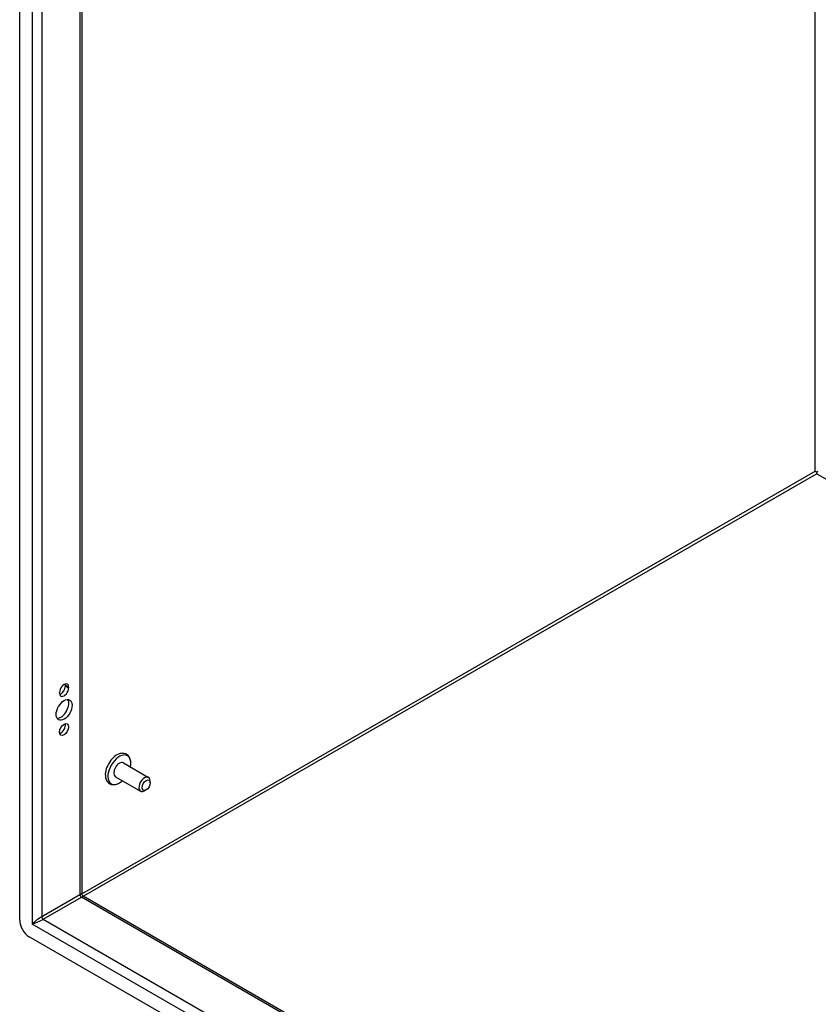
# Model space of a CAD drawing. Header units: inches. Extents: x 25 to 246, y 20 to 159.
# Tile 68 of 112: x 209 to 221, y 84 to 98. Entities that reach past the tile are written whole.
import ezdxf

# ---------------------------------------------------------------- set-up
doc = ezdxf.new("R2010")
doc.units = ezdxf.units.IN
doc.header["$MEASUREMENT"] = 0
doc.layers.add('Visible Edges(ANSI)', color=7, linetype='Continuous', lineweight=25)
doc.layers.add('Visible Tangent Edges(ANSI)', color=7, linetype='Continuous', lineweight=25)

msp = doc.modelspace()

# ---------------------------------------------------------------- linework, layer by layer
at = {"layer": 'Visible Edges(ANSI)'}
for p, q in [((209.434, 84.843), (209.434, 118.022)), ((210.339, 117.419), (210.339, 85.223)), ((221.033, 91.361), (221.033, 91.336)), ((210.098, 88.25), (210.098, 88.26)), ((210.146, 88.233), (210.146, 88.222)), ((210.014, 88.146), (210.014, 88.156)), ((210.942, 87.132), (211.309, 86.921)), ((210.826, 86.931), (211.193, 86.719)), ((211.334, 86.842), (211.334, 86.867)), ((211.274, 86.738), (211.252, 86.725)), ((210.355, 85.196), (233.956, 71.605)), ((234.026, 70.52), (209.573, 84.602))]:
    msp.add_line(p, q, dxfattribs=at)
at = {"layer": 'Visible Edges(ANSI)', "flags": 128}
for points in [[(211.05, 87.14), (211.049, 87.156), (211.046, 87.172), (211.041, 87.187), (211.036, 87.202), (211.029, 87.215), (211.02, 87.228), (211.01, 87.239), (210.998, 87.249), (210.985, 87.257), (210.971, 87.264), (210.956, 87.268), (210.941, 87.27), (210.926, 87.271), (210.91, 87.269), (210.895, 87.266), (210.88, 87.262)], [(210.683, 86.92), (210.687, 86.904), (210.692, 86.89), (210.698, 86.876), (210.706, 86.863), (210.716, 86.851), (210.727, 86.84), (210.739, 86.831), (210.753, 86.824), (210.767, 86.819), (210.782, 86.816), (210.798, 86.815), (210.813, 86.815), (210.829, 86.818), (210.844, 86.821), (210.859, 86.827), (210.873, 86.834)], [(210.355, 85.196), (210.349, 85.201), (210.343, 85.207), (210.34, 85.215), (210.339, 85.223)]]:
    msp.add_lwpolyline(points, dxfattribs=at)
at = {"layer": 'Visible Edges(ANSI)'}
for centre, major_axis, ratio, start_param, end_param in [((221.033, 91.361), (0.031, -0.0179), 0.001672, 3.927958, 4.713356), ((221.033, 91.361), (0.031, 0.0179), 0.001672, 4.711422, 5.49682), ((210.08, 88.194), (0.0467, 0.081), 0.578093, 5.495853, 8.637446), ((210.032, 88.212), (0.0467, 0.081), 0.578093, 3.680581, 5.495853), ((210.032, 88.222), (0.0467, 0.081), 0.578093, 5.495853, 5.744197), ((210.08, 88.184), (-0.0467, -0.081), 0.578093, 5.495853, 8.637446), ((210.032, 87.931), (-0.082, -0.143), 0.578093, 0.295117, 2.846476), ((210.032, 87.645), (0.0467, 0.081), 0.578093, 3.680581, 5.744197), ((210.848, 87.053), (-0.119, -0.206), 0.578093, 3.733101, 5.691677), ((210.884, 87.032), (0.118, 0.204), 0.578093, 5.228097, 10.479866), ((210.884, 87.032), (-0.058, -0.101), 0.578093, 3.141593, 6.283185), ((211.251, 86.82), (0.058, 0.101), 0.578093, 5.495853, 10.21211), ((209.573, 84.763), (-0.098, 0.171), 0.578093, 0.787332, 2.358128)]:
    msp.add_ellipse(centre, major_axis=major_axis, ratio=ratio, start_param=start_param, end_param=end_param, dxfattribs=at)
for centre, major_axis in [((210.08, 87.903), (-0.082, -0.143)), ((210.08, 87.617), (-0.0467, -0.081)), ((211.274, 86.807), (-0.0422, -0.0734))]:
    msp.add_ellipse(centre, major_axis=major_axis, ratio=0.578093, dxfattribs=at)
at = {"layer": 'Visible Tangent Edges(ANSI)'}
for p, q in [((209.614, 117.87), (209.614, 84.787)), ((209.754, 117.756), (209.754, 84.894)), ((210.31, 117.436), (210.31, 85.214)), ((221.011, 91.374), (221.011, 111.273)), ((210.339, 85.228), (221.011, 91.374)), ((221.033, 91.336), (210.363, 85.191)), ((221.033, 91.336), (233.956, 83.894)), ((210.098, 88.26), (210.146, 88.233)), ((210.098, 88.25), (210.146, 88.222)), ((210.31, 85.214), (209.754, 84.894)), ((209.776, 84.856), (210.332, 85.176)), ((233.956, 71.572), (210.332, 85.176)), ((209.776, 84.856), (233.956, 70.931)), ((233.985, 70.753), (209.614, 84.787))]:
    msp.add_line(p, q, dxfattribs=at)
for centre, major_axis, ratio, start_param, end_param in [((210.24, 85.148), (-0.0986, -0.0765), 0.115347, 3.052378, 3.837777), ((210.332, 85.201), (-0.0155, 0.0269), 0.578093, 0.787332, 2.358128), ((210.24, 85.148), (0.115, 0.047), 0.112147, 5.58637, 6.369835), ((209.684, 84.828), (-0.0986, -0.0765), 0.115347, 3.837777, 5.408573), ((209.684, 84.828), (0.115, 0.047), 0.112147, 4.015574, 5.58637), ((209.776, 84.881), (-0.0155, 0.0269), 0.578093, 0.787332, 2.358128)]:
    msp.add_ellipse(centre, major_axis=major_axis, ratio=ratio, start_param=start_param, end_param=end_param, dxfattribs=at)

doc.saveas('drawing.dxf')
